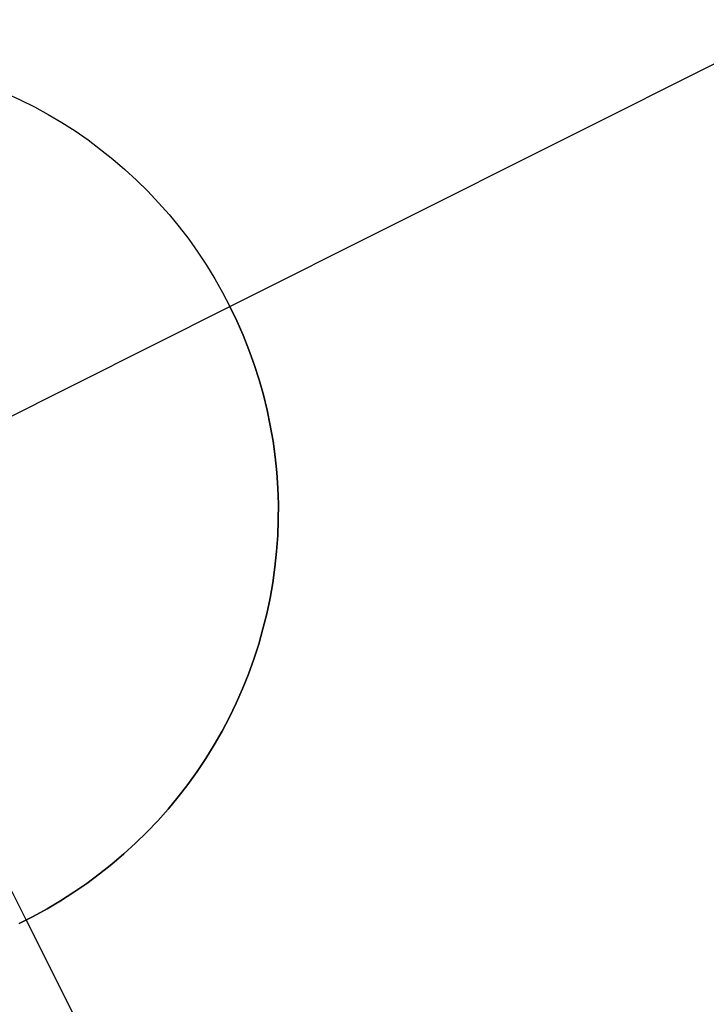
# Model space of a CAD drawing. Header units: millimetres. Extents: x 6049 to 7254, y -11340 to -10297.
# Tile 131 of 237: x 6587.59 to 6589.46, y -10613.87 to -10611.18. Entities that reach past the tile are written whole.
import ezdxf

# ---------------------------------------------------------------- set-up
doc = ezdxf.new("R2010")
doc.units = ezdxf.units.MM
doc.layers.add('color', color=7, linetype='Continuous')

msp = doc.modelspace()

# ---------------------------------------------------------------- linework, layer by layer
at = {"layer": 'color', "color": 254, "true_color": 0xcad1ee}
for p, q in [((6588.1607, -10611.9607, -7.3), (6589.7252, -10611.1766, -7.3)), ((6587.548, -10611.3772, -7.3), (6587.5872, -10611.3953, -7.3)), ((6587.548, -10611.3772, -1.3), (6587.5872, -10611.3953, -1.3)), ((6587.548, -10611.3772, -7.3), (6587.5872, -10611.3953, -7.3)), ((6587.548, -10611.3772, -4.3), (6587.5872, -10611.3953, -4.3)), ((6587.548, -10611.3772, -1.3), (6587.5872, -10611.3953, -1.3)), ((6587.6032, -10613.6382, -1.3), (6586.4831, -10611.4032, -1.3)), ((6587.5872, -10611.3953, -7.3), (6587.6257, -10611.4148, -7.3)), ((6587.5872, -10611.3953, -1.3), (6587.6257, -10611.4148, -1.3)), ((6587.5872, -10611.3953, -7.3), (6587.6257, -10611.4148, -7.3)), ((6587.5872, -10611.3953, -4.3), (6587.6257, -10611.4148, -4.3)), ((6587.5872, -10611.3953, -1.3), (6587.6257, -10611.4148, -1.3)), ((6587.6257, -10611.4148, -7.3), (6587.6635, -10611.4355, -7.3)), ((6587.6257, -10611.4148, -1.3), (6587.6635, -10611.4355, -1.3)), ((6587.6257, -10611.4148, -7.3), (6587.6635, -10611.4355, -7.3)), ((6587.6257, -10611.4148, -4.3), (6587.6635, -10611.4355, -4.3)), ((6587.6257, -10611.4148, -1.3), (6587.6635, -10611.4355, -1.3)), ((6587.6635, -10611.4355, -7.3), (6587.7006, -10611.4576, -7.3)), ((6587.6635, -10611.4355, -1.3), (6587.7006, -10611.4576, -1.3)), ((6587.6635, -10611.4355, -7.3), (6587.7006, -10611.4576, -7.3)), ((6587.6635, -10611.4355, -4.3), (6587.7006, -10611.4576, -4.3)), ((6587.6635, -10611.4355, -1.3), (6587.7006, -10611.4576, -1.3)), ((6587.7006, -10611.4576, -7.3), (6587.7369, -10611.4809, -7.3)), ((6587.7006, -10611.4576, -1.3), (6587.7369, -10611.4809, -1.3)), ((6587.7006, -10611.4576, -7.3), (6587.7369, -10611.4809, -7.3)), ((6587.7006, -10611.4576, -4.3), (6587.7369, -10611.4809, -4.3)), ((6587.7006, -10611.4576, -1.3), (6587.7369, -10611.4809, -1.3)), ((6587.7369, -10611.4809, -7.3), (6587.7724, -10611.5055, -7.3)), ((6587.7369, -10611.4809, -1.3), (6587.7724, -10611.5055, -1.3)), ((6587.7369, -10611.4809, -7.3), (6587.7724, -10611.5055, -7.3)), ((6587.7369, -10611.4809, -4.3), (6587.7724, -10611.5055, -4.3)), ((6587.7369, -10611.4809, -1.3), (6587.7724, -10611.5055, -1.3)), ((6587.7724, -10611.5055, -7.3), (6587.807, -10611.5313, -7.3)), ((6587.7724, -10611.5055, -1.3), (6587.807, -10611.5313, -1.3)), ((6587.7724, -10611.5055, -7.3), (6587.807, -10611.5313, -7.3)), ((6587.7724, -10611.5055, -4.3), (6587.807, -10611.5313, -4.3)), ((6587.7724, -10611.5055, -1.3), (6587.807, -10611.5313, -1.3)), ((6587.807, -10611.5313, -7.3), (6587.8407, -10611.5582, -7.3)), ((6587.807, -10611.5313, -1.3), (6587.8407, -10611.5582, -1.3)), ((6587.807, -10611.5313, -7.3), (6587.8407, -10611.5582, -7.3)), ((6587.807, -10611.5313, -4.3), (6587.8407, -10611.5582, -4.3)), ((6587.807, -10611.5313, -1.3), (6587.8407, -10611.5582, -1.3)), ((6587.8407, -10611.5582, -7.3), (6587.8734, -10611.5863, -7.3)), ((6587.8407, -10611.5582, -1.3), (6587.8734, -10611.5863, -1.3)), ((6587.8407, -10611.5582, -7.3), (6587.8734, -10611.5863, -7.3)), ((6587.8407, -10611.5582, -4.3), (6587.8734, -10611.5863, -4.3)), ((6587.8407, -10611.5582, -1.3), (6587.8734, -10611.5863, -1.3)), ((6587.8734, -10611.5863, -7.3), (6587.9052, -10611.6155, -7.3)), ((6587.8734, -10611.5863, -1.3), (6587.9052, -10611.6155, -1.3)), ((6587.8734, -10611.5863, -7.3), (6587.9052, -10611.6155, -7.3)), ((6587.8734, -10611.5863, -4.3), (6587.9052, -10611.6155, -4.3)), ((6587.8734, -10611.5863, -1.3), (6587.9052, -10611.6155, -1.3)), ((6587.9052, -10611.6155, -7.3), (6587.9359, -10611.6458, -7.3)), ((6587.9052, -10611.6155, -1.3), (6587.9359, -10611.6458, -1.3)), ((6587.9052, -10611.6155, -7.3), (6587.9359, -10611.6458, -7.3)), ((6587.9052, -10611.6155, -4.3), (6587.9359, -10611.6458, -4.3)), ((6587.9052, -10611.6155, -1.3), (6587.9359, -10611.6458, -1.3)), ((6587.9359, -10611.6458, -7.3), (6587.9656, -10611.6772, -7.3)), ((6587.9359, -10611.6458, -1.3), (6587.9656, -10611.6772, -1.3)), ((6587.9359, -10611.6458, -7.3), (6587.9656, -10611.6772, -7.3)), ((6587.9359, -10611.6458, -4.3), (6587.9656, -10611.6772, -4.3)), ((6587.9359, -10611.6458, -1.3), (6587.9656, -10611.6772, -1.3)), ((6587.9656, -10611.6772, -7.3), (6587.9942, -10611.7095, -7.3)), ((6587.9656, -10611.6772, -1.3), (6587.9942, -10611.7095, -1.3)), ((6587.9656, -10611.6772, -7.3), (6587.9942, -10611.7095, -7.3)), ((6587.9656, -10611.6772, -4.3), (6587.9942, -10611.7095, -4.3)), ((6587.9656, -10611.6772, -1.3), (6587.9942, -10611.7095, -1.3)), ((6587.9942, -10611.7095, -7.3), (6588.0216, -10611.7428, -7.3)), ((6587.9942, -10611.7095, -1.3), (6588.0216, -10611.7428, -1.3)), ((6587.9942, -10611.7095, -7.3), (6588.0216, -10611.7428, -7.3)), ((6587.9942, -10611.7095, -4.3), (6588.0216, -10611.7428, -4.3)), ((6587.9942, -10611.7095, -1.3), (6588.0216, -10611.7428, -1.3)), ((6588.0216, -10611.7428, -7.3), (6588.0479, -10611.777, -7.3)), ((6588.0216, -10611.7428, -1.3), (6588.0479, -10611.777, -1.3)), ((6588.0216, -10611.7428, -7.3), (6588.0479, -10611.777, -7.3)), ((6588.0216, -10611.7428, -4.3), (6588.0479, -10611.777, -4.3)), ((6588.0216, -10611.7428, -1.3), (6588.0479, -10611.777, -1.3)), ((6588.0479, -10611.777, -7.3), (6588.0729, -10611.8122, -7.3)), ((6588.0479, -10611.777, -1.3), (6588.0729, -10611.8122, -1.3)), ((6588.0479, -10611.777, -7.3), (6588.0729, -10611.8122, -7.3)), ((6588.0479, -10611.777, -4.3), (6588.0729, -10611.8122, -4.3)), ((6588.0479, -10611.777, -1.3), (6588.0729, -10611.8122, -1.3)), ((6588.0729, -10611.8122, -7.3), (6588.0968, -10611.8481, -7.3)), ((6588.0729, -10611.8122, -1.3), (6588.0968, -10611.8481, -1.3)), ((6588.0729, -10611.8122, -7.3), (6588.0968, -10611.8481, -7.3)), ((6588.0729, -10611.8122, -4.3), (6588.0968, -10611.8481, -4.3)), ((6588.0729, -10611.8122, -1.3), (6588.0968, -10611.8481, -1.3)), ((6588.0968, -10611.8481, -7.3), (6588.1194, -10611.8849, -7.3)), ((6588.0968, -10611.8481, -1.3), (6588.1194, -10611.8849, -1.3)), ((6588.0968, -10611.8481, -7.3), (6588.1194, -10611.8849, -7.3)), ((6588.0968, -10611.8481, -4.3), (6588.1194, -10611.8849, -4.3)), ((6588.0968, -10611.8481, -1.3), (6588.1194, -10611.8849, -1.3)), ((6588.1194, -10611.8849, -7.3), (6588.1407, -10611.9224, -7.3)), ((6588.1194, -10611.8849, -1.3), (6588.1407, -10611.9224, -1.3)), ((6588.1194, -10611.8849, -7.3), (6588.1407, -10611.9224, -7.3)), ((6588.1194, -10611.8849, -4.3), (6588.1407, -10611.9224, -4.3)), ((6588.1194, -10611.8849, -1.3), (6588.1407, -10611.9224, -1.3)), ((6588.1407, -10611.9224, -7.3), (6588.1607, -10611.9607, -7.3)), ((6588.1407, -10611.9224, -1.3), (6588.1607, -10611.9607, -1.3)), ((6588.1407, -10611.9224, -7.3), (6588.1607, -10611.9607, -7.3)), ((6588.1407, -10611.9224, -4.3), (6588.1607, -10611.9607, -4.3)), ((6588.1407, -10611.9224, -1.3), (6588.1607, -10611.9607, -1.3)), ((6585.9256, -10613.0808, -1.3), (6588.1607, -10611.9607, -1.3)), ((6588.1607, -10611.9607, -1.3), (6588.1793, -10611.9996, -1.3)), ((6588.1607, -10611.9607, -7.3), (6588.1607, -10611.9607, -1.3)), ((6588.1793, -10611.9996, -7.3), (6588.1607, -10611.9607, -7.3)), ((6588.1607, -10611.9607, -4.3), (6588.1793, -10611.9996, -4.3)), ((6588.1793, -10611.9996, -7.3), (6588.1607, -10611.9607, -7.3)), ((6588.1607, -10611.9607, -7.3), (6588.1607, -10611.9607, -1.3)), ((6588.1607, -10611.9607, -1.3), (6588.1793, -10611.9996, -1.3)), ((6588.1793, -10611.9996, -1.3), (6588.1966, -10612.0391, -1.3)), ((6588.1966, -10612.0391, -7.3), (6588.1793, -10611.9996, -7.3)), ((6588.1793, -10611.9996, -4.3), (6588.1966, -10612.0391, -4.3)), ((6588.1966, -10612.0391, -7.3), (6588.1793, -10611.9996, -7.3)), ((6588.1793, -10611.9996, -1.3), (6588.1966, -10612.0391, -1.3)), ((6588.1966, -10612.0391, -1.3), (6588.2126, -10612.0792, -1.3)), ((6588.2126, -10612.0792, -7.3), (6588.1966, -10612.0391, -7.3)), ((6588.1966, -10612.0391, -4.3), (6588.2126, -10612.0792, -4.3)), ((6588.2126, -10612.0792, -7.3), (6588.1966, -10612.0391, -7.3)), ((6588.1966, -10612.0391, -1.3), (6588.2126, -10612.0792, -1.3)), ((6588.2126, -10612.0792, -1.3), (6588.2271, -10612.1198, -1.3)), ((6588.2271, -10612.1198, -7.3), (6588.2126, -10612.0792, -7.3)), ((6588.2126, -10612.0792, -4.3), (6588.2271, -10612.1198, -4.3)), ((6588.2271, -10612.1198, -7.3), (6588.2126, -10612.0792, -7.3)), ((6588.2126, -10612.0792, -1.3), (6588.2271, -10612.1198, -1.3)), ((6588.2271, -10612.1198, -1.3), (6588.2402, -10612.1609, -1.3)), ((6588.2402, -10612.1609, -7.3), (6588.2271, -10612.1198, -7.3)), ((6588.2271, -10612.1198, -4.3), (6588.2402, -10612.1609, -4.3)), ((6588.2402, -10612.1609, -7.3), (6588.2271, -10612.1198, -7.3)), ((6588.2271, -10612.1198, -1.3), (6588.2402, -10612.1609, -1.3)), ((6588.2402, -10612.1609, -1.3), (6588.252, -10612.2025, -1.3)), ((6588.252, -10612.2025, -7.3), (6588.2402, -10612.1609, -7.3)), ((6588.2402, -10612.1609, -4.3), (6588.252, -10612.2025, -4.3)), ((6588.252, -10612.2025, -7.3), (6588.2402, -10612.1609, -7.3)), ((6588.2402, -10612.1609, -1.3), (6588.252, -10612.2025, -1.3)), ((6588.252, -10612.2025, -1.3), (6588.2622, -10612.2444, -1.3)), ((6588.2622, -10612.2444, -7.3), (6588.252, -10612.2025, -7.3)), ((6588.252, -10612.2025, -4.3), (6588.2622, -10612.2444, -4.3)), ((6588.2622, -10612.2444, -7.3), (6588.252, -10612.2025, -7.3)), ((6588.252, -10612.2025, -1.3), (6588.2622, -10612.2444, -1.3)), ((6588.2622, -10612.2444, -1.3), (6588.271, -10612.2866, -1.3)), ((6588.271, -10612.2866, -7.3), (6588.2622, -10612.2444, -7.3)), ((6588.2622, -10612.2444, -4.3), (6588.271, -10612.2866, -4.3)), ((6588.271, -10612.2866, -7.3), (6588.2622, -10612.2444, -7.3)), ((6588.2622, -10612.2444, -1.3), (6588.271, -10612.2866, -1.3)), ((6588.271, -10612.2866, -1.3), (6588.2784, -10612.3291, -1.3)), ((6588.2784, -10612.3291, -7.3), (6588.271, -10612.2866, -7.3)), ((6588.271, -10612.2866, -4.3), (6588.2784, -10612.3291, -4.3)), ((6588.2784, -10612.3291, -7.3), (6588.271, -10612.2866, -7.3)), ((6588.271, -10612.2866, -1.3), (6588.2784, -10612.3291, -1.3)), ((6588.2784, -10612.3291, -1.3), (6588.2843, -10612.3719, -1.3)), ((6588.2843, -10612.3719, -7.3), (6588.2784, -10612.3291, -7.3)), ((6588.2784, -10612.3291, -4.3), (6588.2843, -10612.3719, -4.3)), ((6588.2843, -10612.3719, -7.3), (6588.2784, -10612.3291, -7.3)), ((6588.2784, -10612.3291, -1.3), (6588.2843, -10612.3719, -1.3)), ((6588.2843, -10612.3719, -1.3), (6588.2887, -10612.4148, -1.3)), ((6588.2887, -10612.4148, -7.3), (6588.2843, -10612.3719, -7.3)), ((6588.2843, -10612.3719, -4.3), (6588.2887, -10612.4148, -4.3)), ((6588.2887, -10612.4148, -7.3), (6588.2843, -10612.3719, -7.3)), ((6588.2843, -10612.3719, -1.3), (6588.2887, -10612.4148, -1.3)), ((6588.2887, -10612.4148, -1.3), (6588.2916, -10612.4579, -1.3)), ((6588.2916, -10612.4579, -7.3), (6588.2887, -10612.4148, -7.3)), ((6588.2887, -10612.4148, -4.3), (6588.2916, -10612.4579, -4.3)), ((6588.2916, -10612.4579, -7.3), (6588.2887, -10612.4148, -7.3)), ((6588.2887, -10612.4148, -1.3), (6588.2916, -10612.4579, -1.3)), ((6588.2916, -10612.4579, -1.3), (6588.293, -10612.501, -1.3)), ((6588.293, -10612.501, -7.3), (6588.2916, -10612.4579, -7.3)), ((6588.2916, -10612.4579, -4.3), (6588.293, -10612.501, -4.3)), ((6588.293, -10612.501, -7.3), (6588.2916, -10612.4579, -7.3)), ((6588.2916, -10612.4579, -1.3), (6588.293, -10612.501, -1.3)), ((6588.293, -10612.501, -1.3), (6588.2929, -10612.5441, -1.3)), ((6588.2929, -10612.5441, -7.3), (6588.293, -10612.501, -7.3)), ((6588.293, -10612.501, -4.3), (6588.2929, -10612.5441, -4.3)), ((6588.2929, -10612.5441, -7.3), (6588.293, -10612.501, -7.3)), ((6588.293, -10612.501, -1.3), (6588.2929, -10612.5441, -1.3)), ((6588.2929, -10612.5441, -1.3), (6588.2914, -10612.5873, -1.3)), ((6588.2914, -10612.5873, -7.3), (6588.2929, -10612.5441, -7.3)), ((6588.2929, -10612.5441, -4.3), (6588.2914, -10612.5873, -4.3)), ((6588.2914, -10612.5873, -7.3), (6588.2929, -10612.5441, -7.3)), ((6588.2929, -10612.5441, -1.3), (6588.2914, -10612.5873, -1.3)), ((6588.2914, -10612.5873, -1.3), (6588.2883, -10612.6303, -1.3)), ((6588.2883, -10612.6303, -7.3), (6588.2914, -10612.5873, -7.3)), ((6588.2914, -10612.5873, -4.3), (6588.2883, -10612.6303, -4.3)), ((6588.2883, -10612.6303, -7.3), (6588.2914, -10612.5873, -7.3)), ((6588.2914, -10612.5873, -1.3), (6588.2883, -10612.6303, -1.3)), ((6588.2883, -10612.6303, -1.3), (6588.2838, -10612.6732, -1.3)), ((6588.2838, -10612.6732, -7.3), (6588.2883, -10612.6303, -7.3)), ((6588.2883, -10612.6303, -4.3), (6588.2838, -10612.6732, -4.3)), ((6588.2838, -10612.6732, -7.3), (6588.2883, -10612.6303, -7.3)), ((6588.2883, -10612.6303, -1.3), (6588.2838, -10612.6732, -1.3)), ((6588.2838, -10612.6732, -1.3), (6588.2778, -10612.716, -1.3)), ((6588.2778, -10612.716, -7.3), (6588.2838, -10612.6732, -7.3)), ((6588.2838, -10612.6732, -4.3), (6588.2778, -10612.716, -4.3)), ((6588.2778, -10612.716, -7.3), (6588.2838, -10612.6732, -7.3)), ((6588.2838, -10612.6732, -1.3), (6588.2778, -10612.716, -1.3)), ((6588.2778, -10612.716, -1.3), (6588.2703, -10612.7585, -1.3)), ((6588.2703, -10612.7585, -7.3), (6588.2778, -10612.716, -7.3)), ((6588.2778, -10612.716, -4.3), (6588.2703, -10612.7585, -4.3)), ((6588.2703, -10612.7585, -7.3), (6588.2778, -10612.716, -7.3)), ((6588.2778, -10612.716, -1.3), (6588.2703, -10612.7585, -1.3)), ((6588.2703, -10612.7585, -1.3), (6588.2614, -10612.8007, -1.3)), ((6588.2614, -10612.8007, -7.3), (6588.2703, -10612.7585, -7.3)), ((6588.2703, -10612.7585, -4.3), (6588.2614, -10612.8007, -4.3)), ((6588.2614, -10612.8007, -7.3), (6588.2703, -10612.7585, -7.3)), ((6588.2703, -10612.7585, -1.3), (6588.2614, -10612.8007, -1.3)), ((6588.2614, -10612.8007, -1.3), (6588.251, -10612.8426, -1.3)), ((6588.251, -10612.8426, -7.3), (6588.2614, -10612.8007, -7.3)), ((6588.2614, -10612.8007, -4.3), (6588.251, -10612.8426, -4.3)), ((6588.251, -10612.8426, -7.3), (6588.2614, -10612.8007, -7.3)), ((6588.2614, -10612.8007, -1.3), (6588.251, -10612.8426, -1.3)), ((6588.251, -10612.8426, -1.3), (6588.2392, -10612.8841, -1.3)), ((6588.2392, -10612.8841, -7.3), (6588.251, -10612.8426, -7.3)), ((6588.251, -10612.8426, -4.3), (6588.2392, -10612.8841, -4.3)), ((6588.2392, -10612.8841, -7.3), (6588.251, -10612.8426, -7.3)), ((6588.251, -10612.8426, -1.3), (6588.2392, -10612.8841, -1.3)), ((6588.2392, -10612.8841, -1.3), (6588.2259, -10612.9251, -1.3)), ((6588.2259, -10612.9251, -7.3), (6588.2392, -10612.8841, -7.3)), ((6588.2392, -10612.8841, -4.3), (6588.2259, -10612.9251, -4.3)), ((6588.2259, -10612.9251, -7.3), (6588.2392, -10612.8841, -7.3)), ((6588.2392, -10612.8841, -1.3), (6588.2259, -10612.9251, -1.3)), ((6588.2259, -10612.9251, -1.3), (6588.2113, -10612.9657, -1.3)), ((6588.2113, -10612.9657, -7.3), (6588.2259, -10612.9251, -7.3)), ((6588.2259, -10612.9251, -4.3), (6588.2113, -10612.9657, -4.3)), ((6588.2113, -10612.9657, -7.3), (6588.2259, -10612.9251, -7.3)), ((6588.2259, -10612.9251, -1.3), (6588.2113, -10612.9657, -1.3)), ((6588.2113, -10612.9657, -1.3), (6588.1952, -10613.0058, -1.3)), ((6588.1952, -10613.0058, -7.3), (6588.2113, -10612.9657, -7.3)), ((6588.2113, -10612.9657, -4.3), (6588.1952, -10613.0058, -4.3)), ((6588.1952, -10613.0058, -7.3), (6588.2113, -10612.9657, -7.3)), ((6588.2113, -10612.9657, -1.3), (6588.1952, -10613.0058, -1.3)), ((6588.1952, -10613.0058, -1.3), (6588.1778, -10613.0452, -1.3)), ((6588.1778, -10613.0452, -7.3), (6588.1952, -10613.0058, -7.3)), ((6588.1952, -10613.0058, -4.3), (6588.1778, -10613.0452, -4.3)), ((6588.1778, -10613.0452, -7.3), (6588.1952, -10613.0058, -7.3)), ((6588.1952, -10613.0058, -1.3), (6588.1778, -10613.0452, -1.3)), ((6588.1778, -10613.0452, -1.3), (6588.159, -10613.0841, -1.3)), ((6588.159, -10613.0841, -7.3), (6588.1778, -10613.0452, -7.3)), ((6588.1778, -10613.0452, -4.3), (6588.159, -10613.0841, -4.3)), ((6588.159, -10613.0841, -7.3), (6588.1778, -10613.0452, -7.3)), ((6588.1778, -10613.0452, -1.3), (6588.159, -10613.0841, -1.3)), ((6588.159, -10613.0841, -1.3), (6588.1389, -10613.1223, -1.3)), ((6588.1389, -10613.1223, -7.3), (6588.159, -10613.0841, -7.3)), ((6588.159, -10613.0841, -4.3), (6588.1389, -10613.1223, -4.3)), ((6588.1389, -10613.1223, -7.3), (6588.159, -10613.0841, -7.3)), ((6588.159, -10613.0841, -1.3), (6588.1389, -10613.1223, -1.3)), ((6588.1389, -10613.1223, -1.3), (6588.1175, -10613.1597, -1.3)), ((6588.1175, -10613.1597, -7.3), (6588.1389, -10613.1223, -7.3)), ((6588.1389, -10613.1223, -4.3), (6588.1175, -10613.1597, -4.3)), ((6588.1175, -10613.1597, -7.3), (6588.1389, -10613.1223, -7.3)), ((6588.1389, -10613.1223, -1.3), (6588.1175, -10613.1597, -1.3)), ((6588.1175, -10613.1597, -1.3), (6588.0948, -10613.1964, -1.3)), ((6588.0948, -10613.1964, -7.3), (6588.1175, -10613.1597, -7.3)), ((6588.1175, -10613.1597, -4.3), (6588.0948, -10613.1964, -4.3)), ((6588.0948, -10613.1964, -7.3), (6588.1175, -10613.1597, -7.3)), ((6588.1175, -10613.1597, -1.3), (6588.0948, -10613.1964, -1.3)), ((6588.0948, -10613.1964, -1.3), (6588.0708, -10613.2323, -1.3)), ((6588.0708, -10613.2323, -7.3), (6588.0948, -10613.1964, -7.3)), ((6588.0948, -10613.1964, -4.3), (6588.0708, -10613.2323, -4.3)), ((6588.0708, -10613.2323, -7.3), (6588.0948, -10613.1964, -7.3)), ((6588.0948, -10613.1964, -1.3), (6588.0708, -10613.2323, -1.3)), ((6588.0708, -10613.2323, -1.3), (6588.0457, -10613.2674, -1.3)), ((6588.0457, -10613.2674, -7.3), (6588.0708, -10613.2323, -7.3)), ((6588.0708, -10613.2323, -4.3), (6588.0457, -10613.2674, -4.3)), ((6588.0457, -10613.2674, -7.3), (6588.0708, -10613.2323, -7.3)), ((6588.0708, -10613.2323, -1.3), (6588.0457, -10613.2674, -1.3)), ((6588.0457, -10613.2674, -1.3), (6588.0193, -10613.3015, -1.3)), ((6588.0193, -10613.3015, -7.3), (6588.0457, -10613.2674, -7.3)), ((6588.0457, -10613.2674, -4.3), (6588.0193, -10613.3015, -4.3)), ((6588.0193, -10613.3015, -7.3), (6588.0457, -10613.2674, -7.3)), ((6588.0457, -10613.2674, -1.3), (6588.0193, -10613.3015, -1.3)), ((6588.0193, -10613.3015, -1.3), (6587.9918, -10613.3348, -1.3)), ((6587.9918, -10613.3348, -7.3), (6588.0193, -10613.3015, -7.3)), ((6588.0193, -10613.3015, -4.3), (6587.9918, -10613.3348, -4.3)), ((6587.9918, -10613.3348, -7.3), (6588.0193, -10613.3015, -7.3)), ((6588.0193, -10613.3015, -1.3), (6587.9918, -10613.3348, -1.3)), ((6587.9918, -10613.3348, -1.3), (6587.9631, -10613.367, -1.3)), ((6587.9631, -10613.367, -7.3), (6587.9918, -10613.3348, -7.3)), ((6587.9918, -10613.3348, -4.3), (6587.9631, -10613.367, -4.3)), ((6587.9631, -10613.367, -7.3), (6587.9918, -10613.3348, -7.3)), ((6587.9918, -10613.3348, -1.3), (6587.9631, -10613.367, -1.3)), ((6587.9631, -10613.367, -1.3), (6587.9333, -10613.3983, -1.3)), ((6587.9333, -10613.3983, -7.3), (6587.9631, -10613.367, -7.3)), ((6587.9631, -10613.367, -4.3), (6587.9333, -10613.3983, -4.3)), ((6587.9333, -10613.3983, -7.3), (6587.9631, -10613.367, -7.3)), ((6587.9631, -10613.367, -1.3), (6587.9333, -10613.3983, -1.3)), ((6587.9333, -10613.3983, -1.3), (6587.9025, -10613.4285, -1.3)), ((6587.9025, -10613.4285, -7.3), (6587.9333, -10613.3983, -7.3)), ((6587.9333, -10613.3983, -4.3), (6587.9025, -10613.4285, -4.3)), ((6587.9025, -10613.4285, -7.3), (6587.9333, -10613.3983, -7.3)), ((6587.9333, -10613.3983, -1.3), (6587.9025, -10613.4285, -1.3)), ((6587.9025, -10613.4285, -1.3), (6587.8707, -10613.4576, -1.3)), ((6587.8707, -10613.4576, -7.3), (6587.9025, -10613.4285, -7.3)), ((6587.9025, -10613.4285, -4.3), (6587.8707, -10613.4576, -4.3)), ((6587.8707, -10613.4576, -7.3), (6587.9025, -10613.4285, -7.3)), ((6587.9025, -10613.4285, -1.3), (6587.8707, -10613.4576, -1.3)), ((6587.8707, -10613.4576, -1.3), (6587.8378, -10613.4856, -1.3)), ((6587.8378, -10613.4856, -7.3), (6587.8707, -10613.4576, -7.3)), ((6587.8707, -10613.4576, -4.3), (6587.8378, -10613.4856, -4.3)), ((6587.8378, -10613.4856, -7.3), (6587.8707, -10613.4576, -7.3)), ((6587.8707, -10613.4576, -1.3), (6587.8378, -10613.4856, -1.3)), ((6587.8378, -10613.4856, -1.3), (6587.8041, -10613.5124, -1.3)), ((6587.8041, -10613.5124, -7.3), (6587.8378, -10613.4856, -7.3)), ((6587.8378, -10613.4856, -4.3), (6587.8041, -10613.5124, -4.3)), ((6587.8041, -10613.5124, -7.3), (6587.8378, -10613.4856, -7.3)), ((6587.8378, -10613.4856, -1.3), (6587.8041, -10613.5124, -1.3)), ((6587.8041, -10613.5124, -1.3), (6587.7694, -10613.5381, -1.3)), ((6587.7694, -10613.5381, -7.3), (6587.8041, -10613.5124, -7.3)), ((6587.8041, -10613.5124, -4.3), (6587.7694, -10613.5381, -4.3)), ((6587.7694, -10613.5381, -7.3), (6587.8041, -10613.5124, -7.3)), ((6587.8041, -10613.5124, -1.3), (6587.7694, -10613.5381, -1.3)), ((6587.7694, -10613.5381, -1.3), (6587.7338, -10613.5626, -1.3)), ((6587.7338, -10613.5626, -7.3), (6587.7694, -10613.5381, -7.3)), ((6587.7694, -10613.5381, -4.3), (6587.7338, -10613.5626, -4.3)), ((6587.7338, -10613.5626, -7.3), (6587.7694, -10613.5381, -7.3)), ((6587.7694, -10613.5381, -1.3), (6587.7338, -10613.5626, -1.3)), ((6587.7338, -10613.5626, -1.3), (6587.6975, -10613.5858, -1.3)), ((6587.6975, -10613.5858, -7.3), (6587.7338, -10613.5626, -7.3)), ((6587.7338, -10613.5626, -4.3), (6587.6975, -10613.5858, -4.3)), ((6587.6975, -10613.5858, -7.3), (6587.7338, -10613.5626, -7.3)), ((6587.7338, -10613.5626, -1.3), (6587.6975, -10613.5858, -1.3)), ((6587.6975, -10613.5858, -1.3), (6587.6603, -10613.6077, -1.3)), ((6587.6603, -10613.6077, -7.3), (6587.6975, -10613.5858, -7.3)), ((6587.6975, -10613.5858, -4.3), (6587.6603, -10613.6077, -4.3)), ((6587.6603, -10613.6077, -7.3), (6587.6975, -10613.5858, -7.3)), ((6587.6975, -10613.5858, -1.3), (6587.6603, -10613.6077, -1.3)), ((6587.6603, -10613.6077, -1.3), (6587.6224, -10613.6284, -1.3)), ((6587.6224, -10613.6284, -7.3), (6587.6603, -10613.6077, -7.3)), ((6587.6603, -10613.6077, -4.3), (6587.6224, -10613.6284, -4.3)), ((6587.6224, -10613.6284, -7.3), (6587.6603, -10613.6077, -7.3)), ((6587.6603, -10613.6077, -1.3), (6587.6224, -10613.6284, -1.3)), ((6587.6224, -10613.6284, -1.3), (6587.5838, -10613.6477, -1.3)), ((6587.5838, -10613.6477, -7.3), (6587.6224, -10613.6284, -7.3)), ((6587.6224, -10613.6284, -4.3), (6587.5838, -10613.6477, -4.3)), ((6587.5838, -10613.6477, -7.3), (6587.6224, -10613.6284, -7.3)), ((6587.6224, -10613.6284, -1.3), (6587.5838, -10613.6477, -1.3)), ((6587.6032, -10613.6382, -1.3), (6587.6032, -10613.6382, -7.3)), ((6587.6032, -10613.6382, -7.3), (6588.3873, -10615.2027, -7.3))]:
    msp.add_line(p, q, dxfattribs=at)

doc.saveas('drawing.dxf')
